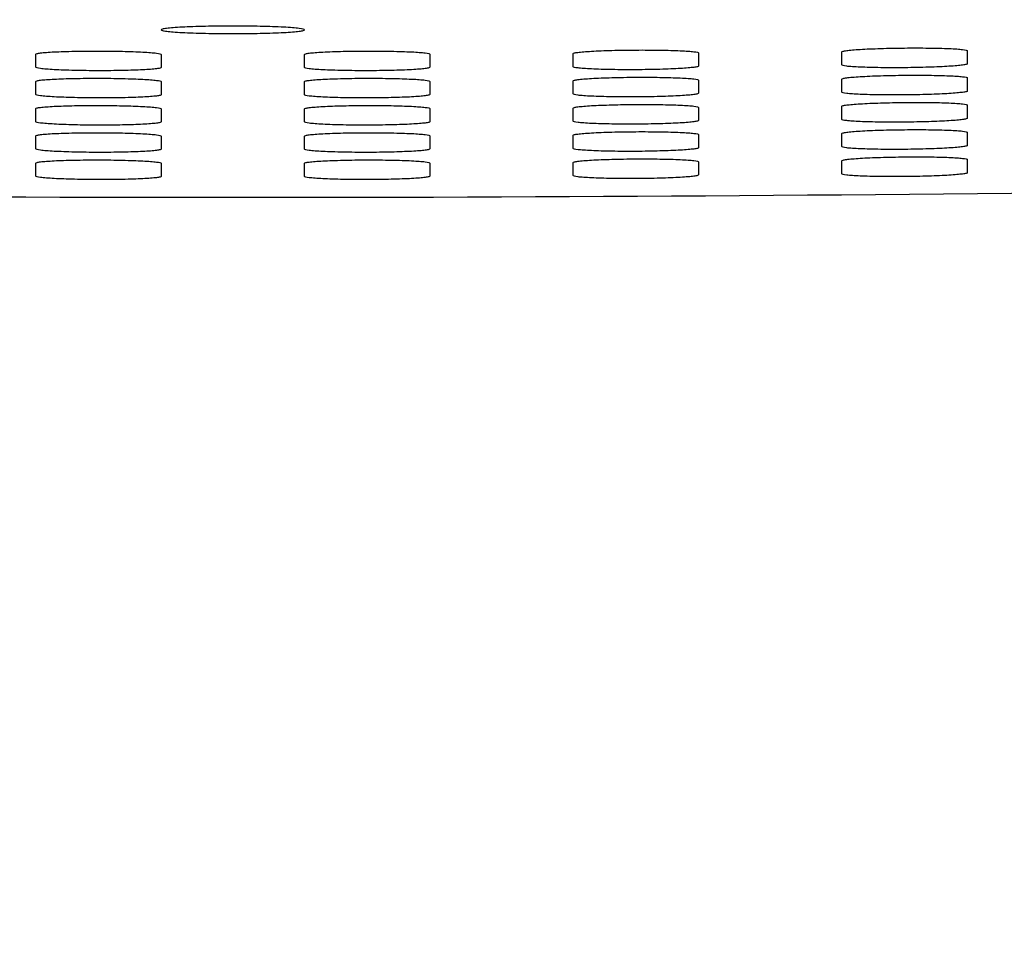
# Model space of a CAD drawing. Header units: millimetres. Extents: x 10 to 278, y 7 to 203.
# Tile 5 of 15: x 61.18 to 68.05, y 37.04 to 43.42. Entities that reach past the tile are written whole.
import ezdxf

# ---------------------------------------------------------------- set-up
doc = ezdxf.new("R2010")
doc.units = ezdxf.units.MM
doc.styles.add('SLDTEXTSTYLE1', font='TXT', dxfattribs={"width": 0.75})
doc.dimstyles.new('SLDDIMSTYLE0', dxfattribs={"dimtxt": 3.5, "dimasz": 3.302, "dimexe": 0, "dimexo": 0.0625, "dimgap": 0.875, "dimtad": 1, "dimlfac": 4, "dimrnd": 1e-09, "dimzin": 12, "dimdsep": 46, "dimtxsty": 'SLDTEXTSTYLE1', "dimsah": 1, "dimcen": 0.09, "dimadec": 0, "dimazin": 3, "dimtfac": 1, "dimtofl": 0, "dimtmove": 0, "dimatfit": 3, "dimfxl": 0, "dimfrac": 2, "dimtolj": 1, "dimtzin": 12, "dimarcsym": 0})

# ---------------------------------------------------------------- blocks, each defined once
blk = doc.blocks.new('_D')
at = {"color": 7, "linetype": 'Continuous', "lineweight": 0}
for p, q in [((37.0281, 73.1235), (37.0281, 30.6527)), ((88.3155, 72.0128), (88.3155, 30.6527)), ((88.3155, 31.6527), (37.0281, 31.6527))]:
    blk.add_line(p, q, dxfattribs=at)
at = {"color": 7, "linetype": 'Continuous', "lineweight": 18}
for points in [[(37.0281, 31.6527), (40.3301, 31.1447), (40.3301, 32.1607)], [(88.3155, 31.6527), (85.0135, 32.1607), (85.0135, 31.1447)]]:
    blk.add_solid(points, dxfattribs=at)
at = {"color": 7, "linetype": 'Continuous', "lineweight": 18, "insert": (60.3942, 36.1644), "char_height": 3.5, "attachment_point": 1, "style": 'SLDTEXTSTYLE1'}
blk.add_mtext('205', dxfattribs=at)

msp = doc.modelspace()

# ---------------------------------------------------------------- linework, layer by layer
at = {"color": 7, "linetype": 'Continuous', "lineweight": 25}
for p, q in [((61.2968, 43.0872), (61.2968, 43.1789)), ((62.1718, 43.1773), (62.1718, 43.0855)), ((63.1718, 43.0855), (63.1718, 43.1773)), ((64.0468, 43.1789), (64.0468, 43.0872)), ((65.0468, 43.0909), (65.0468, 43.1826)), ((65.9218, 43.1875), (65.9218, 43.0958)), ((66.9218, 43.1033), (66.9218, 43.195)), ((67.7968, 43.2032), (67.7968, 43.1115)), ((67.7968, 43.0132), (67.7968, 42.9215)), ((61.2968, 42.8972), (61.2968, 42.9889)), ((62.1718, 42.9873), (62.1718, 42.8956)), ((63.1718, 42.8956), (63.1718, 42.9873)), ((64.0468, 42.9889), (64.0468, 42.8972)), ((65.0468, 42.9009), (65.0468, 42.9927)), ((65.9218, 42.9976), (65.9218, 42.9059)), ((66.9218, 42.9133), (66.9218, 43.0051)), ((65.9218, 42.8076), (65.9218, 42.7159)), ((66.9218, 42.7234), (66.9218, 42.8151)), ((67.7968, 42.8233), (67.7968, 42.7315)), ((61.2968, 42.7072), (61.2968, 42.7989)), ((62.1718, 42.7973), (62.1718, 42.7056)), ((63.1718, 42.7056), (63.1718, 42.7973)), ((64.0468, 42.7989), (64.0468, 42.7072)), ((65.0468, 42.711), (65.0468, 42.8027)), ((61.2968, 42.5172), (61.2968, 42.609)), ((62.1718, 42.6073), (62.1718, 42.5156)), ((63.1718, 42.5156), (63.1718, 42.6073)), ((64.0468, 42.609), (64.0468, 42.5172)), ((65.0468, 42.521), (65.0468, 42.6127)), ((65.9218, 42.6176), (65.9218, 42.5259)), ((66.9218, 42.5334), (66.9218, 42.6251)), ((67.7968, 42.6333), (67.7968, 42.5416)), ((61.2968, 42.3273), (61.2968, 42.419)), ((62.1718, 42.4173), (62.1718, 42.3256)), ((63.1718, 42.3256), (63.1718, 42.4173)), ((64.0468, 42.419), (64.0468, 42.3273)), ((65.0468, 42.331), (65.0468, 42.4227)), ((65.9218, 42.4276), (65.9218, 42.3359)), ((66.9218, 42.3434), (66.9218, 42.4351)), ((67.7968, 42.4433), (67.7968, 42.3516))]:
    msp.add_line(p, q, dxfattribs=at)
msp.add_arc((62.6718, 543.3825), 501.2025, 267.801122, 271.271877, dxfattribs=at)
for points, knots in [([(62.6718, 43.3748), (62.7049, 43.3748), (62.7374, 43.3747), (62.8013, 43.374), (62.8331, 43.3735), (62.8937, 43.3722), (62.9224, 43.3714), (62.9767, 43.3696), (63.0025, 43.3685), (63.0716, 43.3649), (63.1089, 43.362), (63.1587, 43.3558), (63.1718, 43.3523), (63.1718, 43.3472), (63.1686, 43.3455), (63.1558, 43.3421), (63.1464, 43.3404), (63.1214, 43.3373), (63.1058, 43.3357), (63.0696, 43.3328), (63.049, 43.3315), (63.0024, 43.329), (62.977, 43.3279), (62.9229, 43.326), (62.8937, 43.3251), (62.8331, 43.3238), (62.8019, 43.3233), (62.7378, 43.3226), (62.7046, 43.3224), (62.6393, 43.3224), (62.6069, 43.3226), (62.5424, 43.3233), (62.5108, 43.3238), (62.4204, 43.3258), (62.3646, 43.3278), (62.2954, 43.3315), (62.2743, 43.3328), (62.238, 43.3357), (62.2226, 43.3372), (62.1975, 43.3404), (62.1878, 43.3421), (62.1751, 43.3454), (62.1718, 43.3471), (62.1718, 43.3506), (62.175, 43.3523), (62.1876, 43.3556), (62.1972, 43.3573), (62.2222, 43.3604), (62.2375, 43.3619), (62.2737, 43.3647), (62.2948, 43.3661), (62.3409, 43.3685), (62.3661, 43.3695), (62.4206, 43.3714), (62.4498, 43.3722), (62.54, 43.3742), (62.6057, 43.3748), (62.6718, 43.3748)], [0, 0, 0, 0, 0.03125, 0.03125, 0.0625, 0.0625, 0.09375, 0.09375, 0.125, 0.125, 0.1875, 0.1875, 0.25, 0.25, 0.28125, 0.28125, 0.3125, 0.3125, 0.34375, 0.34375, 0.375, 0.375, 0.40625, 0.40625, 0.4375, 0.4375, 0.46875, 0.46875, 0.5, 0.5, 0.53125, 0.53125, 0.5625, 0.5625, 0.625, 0.625, 0.65625, 0.65625, 0.6875, 0.6875, 0.71875, 0.71875, 0.75, 0.75, 0.78125, 0.78125, 0.8125, 0.8125, 0.84375, 0.84375, 0.875, 0.875, 0.90625, 0.90625, 0.9375, 0.9375, 1, 1, 1, 1]), ([(66.9218, 43.195), (66.9218, 43.1965), (66.9246, 43.1981), (66.9357, 43.2011), (66.9441, 43.2026), (66.9661, 43.2056), (66.9795, 43.207), (67.0112, 43.2098), (67.0296, 43.2111), (67.0901, 43.2148), (67.1389, 43.2169), (67.2442, 43.2202), (67.3018, 43.2213), (67.3874, 43.2221), (67.4164, 43.2222), (67.4726, 43.2222), (67.4999, 43.222), (67.5529, 43.2214), (67.5785, 43.2209), (67.626, 43.2197), (67.6481, 43.219), (67.6889, 43.2173), (67.7071, 43.2163), (67.7388, 43.2141), (67.7525, 43.2129), (67.7854, 43.2091), (67.7968, 43.2062), (67.7968, 43.2032)], [0, 0, 0, 0, 0.0625, 0.0625, 0.125, 0.125, 0.1875, 0.1875, 0.25, 0.25, 0.375, 0.375, 0.5, 0.5, 0.5625, 0.5625, 0.625, 0.625, 0.6875, 0.6875, 0.75, 0.75, 0.8125, 0.8125, 0.875, 0.875, 1, 1, 1, 1]), ([(61.2968, 43.1789), (61.2968, 43.1804), (61.2996, 43.1819), (61.3107, 43.1848), (61.3191, 43.1862), (61.3411, 43.1889), (61.3545, 43.1902), (61.3862, 43.1926), (61.4047, 43.1938), (61.4652, 43.1968), (61.514, 43.1984), (61.6193, 43.2004), (61.6769, 43.2009), (61.7626, 43.2008), (61.7916, 43.2006), (61.8477, 43.1999), (61.875, 43.1994), (61.928, 43.1982), (61.9536, 43.1974), (62.001, 43.1957), (62.0231, 43.1947), (62.064, 43.1925), (62.0821, 43.1913), (62.1138, 43.1888), (62.1275, 43.1875), (62.1604, 43.1833), (62.1718, 43.1803), (62.1718, 43.1773)], [0, 0, 0, 0, 0.0625, 0.0625, 0.125, 0.125, 0.1875, 0.1875, 0.25, 0.25, 0.375, 0.375, 0.5, 0.5, 0.5625, 0.5625, 0.625, 0.625, 0.6875, 0.6875, 0.75, 0.75, 0.8125, 0.8125, 0.875, 0.875, 1, 1, 1, 1]), ([(63.1718, 43.1773), (63.1718, 43.1788), (63.1746, 43.1803), (63.1857, 43.1832), (63.1941, 43.1847), (63.2161, 43.1875), (63.2295, 43.1888), (63.2612, 43.1913), (63.2797, 43.1925), (63.3402, 43.1958), (63.389, 43.1976), (63.4943, 43.2), (63.5519, 43.2007), (63.6375, 43.2009), (63.6665, 43.2008), (63.7227, 43.2003), (63.75, 43.1999), (63.803, 43.1989), (63.8286, 43.1982), (63.876, 43.1967), (63.8981, 43.1958), (63.939, 43.1938), (63.9571, 43.1926), (63.9888, 43.1902), (64.0025, 43.1889), (64.0354, 43.1849), (64.0468, 43.1819), (64.0468, 43.1789)], [0, 0, 0, 0, 0.0625, 0.0625, 0.125, 0.125, 0.1875, 0.1875, 0.25, 0.25, 0.375, 0.375, 0.5, 0.5, 0.5625, 0.5625, 0.625, 0.625, 0.6875, 0.6875, 0.75, 0.75, 0.8125, 0.8125, 0.875, 0.875, 1, 1, 1, 1]), ([(65.0468, 43.1826), (65.0468, 43.1842), (65.0496, 43.1857), (65.0607, 43.1886), (65.0691, 43.1901), (65.0911, 43.193), (65.1045, 43.1944), (65.1362, 43.197), (65.1547, 43.1983), (65.2152, 43.2018), (65.264, 43.2037), (65.3693, 43.2066), (65.4269, 43.2075), (65.5125, 43.208), (65.5415, 43.208), (65.5976, 43.2077), (65.6249, 43.2075), (65.6779, 43.2066), (65.7036, 43.2061), (65.751, 43.2047), (65.7731, 43.2039), (65.8139, 43.202), (65.8321, 43.201), (65.8638, 43.1987), (65.8775, 43.1974), (65.9104, 43.1935), (65.9218, 43.1906), (65.9218, 43.1875)], [0, 0, 0, 0, 0.0625, 0.0625, 0.125, 0.125, 0.1875, 0.1875, 0.25, 0.25, 0.375, 0.375, 0.5, 0.5, 0.5625, 0.5625, 0.625, 0.625, 0.6875, 0.6875, 0.75, 0.75, 0.8125, 0.8125, 0.875, 0.875, 1, 1, 1, 1]), ([(62.1718, 43.0855), (62.1718, 43.084), (62.169, 43.0825), (62.1579, 43.0796), (62.1495, 43.0782), (62.1276, 43.0754), (62.1141, 43.0741), (62.0824, 43.0717), (62.0639, 43.0705), (62.0034, 43.0674), (61.9546, 43.0658), (61.8493, 43.0636), (61.7917, 43.0631), (61.706, 43.0633), (61.6771, 43.0635), (61.6209, 43.0642), (61.5936, 43.0647), (61.5406, 43.066), (61.515, 43.0667), (61.4676, 43.0685), (61.4455, 43.0695), (61.4046, 43.0717), (61.3865, 43.073), (61.3548, 43.0755), (61.3411, 43.0769), (61.3082, 43.0811), (61.2968, 43.0842), (61.2968, 43.0872)], [0, 0, 0, 0, 0.0625, 0.0625, 0.125, 0.125, 0.1875, 0.1875, 0.25, 0.25, 0.375, 0.375, 0.5, 0.5, 0.5625, 0.5625, 0.625, 0.625, 0.6875, 0.6875, 0.75, 0.75, 0.8125, 0.8125, 0.875, 0.875, 1, 1, 1, 1]), ([(64.0468, 43.0872), (64.0468, 43.0857), (64.044, 43.0842), (64.0329, 43.0812), (64.0245, 43.0797), (64.0026, 43.0769), (63.9891, 43.0755), (63.9574, 43.073), (63.939, 43.0717), (63.8784, 43.0684), (63.8296, 43.0666), (63.7243, 43.0641), (63.6667, 43.0634), (63.5811, 43.0632), (63.5521, 43.0633), (63.4959, 43.0638), (63.4687, 43.0642), (63.4157, 43.0652), (63.39, 43.0659), (63.3426, 43.0675), (63.3205, 43.0684), (63.2797, 43.0705), (63.2615, 43.0717), (63.2298, 43.0741), (63.2161, 43.0754), (63.1832, 43.0796), (63.1718, 43.0825), (63.1718, 43.0855)], [0, 0, 0, 0, 0.0625, 0.0625, 0.125, 0.125, 0.1875, 0.1875, 0.25, 0.25, 0.375, 0.375, 0.5, 0.5, 0.5625, 0.5625, 0.625, 0.625, 0.6875, 0.6875, 0.75, 0.75, 0.8125, 0.8125, 0.875, 0.875, 1, 1, 1, 1]), ([(65.9218, 43.0958), (65.9218, 43.0943), (65.919, 43.0928), (65.9079, 43.0898), (65.8995, 43.0883), (65.8776, 43.0854), (65.8641, 43.084), (65.8324, 43.0813), (65.814, 43.08), (65.7535, 43.0764), (65.7047, 43.0744), (65.5994, 43.0715), (65.5418, 43.0706), (65.4561, 43.0701), (65.4271, 43.0701), (65.371, 43.0704), (65.3437, 43.0707), (65.2907, 43.0715), (65.2651, 43.0721), (65.2176, 43.0735), (65.1955, 43.0744), (65.1547, 43.0763), (65.1365, 43.0774), (65.1048, 43.0797), (65.0911, 43.081), (65.0582, 43.085), (65.0468, 43.0879), (65.0468, 43.0909)], [0, 0, 0, 0, 0.0625, 0.0625, 0.125, 0.125, 0.1875, 0.1875, 0.25, 0.25, 0.375, 0.375, 0.5, 0.5, 0.5625, 0.5625, 0.625, 0.625, 0.6875, 0.6875, 0.75, 0.75, 0.8125, 0.8125, 0.875, 0.875, 1, 1, 1, 1]), ([(67.7968, 43.1115), (67.7968, 43.11), (67.794, 43.1085), (67.7829, 43.1054), (67.7745, 43.1039), (67.7526, 43.1009), (67.7391, 43.0994), (67.7074, 43.0966), (67.689, 43.0953), (67.6285, 43.0915), (67.5797, 43.0893), (67.4744, 43.086), (67.4168, 43.0848), (67.3312, 43.084), (67.3022, 43.0839), (67.246, 43.084), (67.2187, 43.0842), (67.1657, 43.0848), (67.1401, 43.0853), (67.0927, 43.0866), (67.0705, 43.0873), (67.0297, 43.0891), (67.0115, 43.0901), (66.9798, 43.0923), (66.9662, 43.0935), (66.9332, 43.0974), (66.9218, 43.1003), (66.9218, 43.1033)], [0, 0, 0, 0, 0.0625, 0.0625, 0.125, 0.125, 0.1875, 0.1875, 0.25, 0.25, 0.375, 0.375, 0.5, 0.5, 0.5625, 0.5625, 0.625, 0.625, 0.6875, 0.6875, 0.75, 0.75, 0.8125, 0.8125, 0.875, 0.875, 1, 1, 1, 1]), ([(61.2968, 42.9889), (61.2968, 42.9904), (61.2996, 42.9919), (61.3107, 42.9948), (61.3191, 42.9962), (61.3411, 42.999), (61.3545, 43.0002), (61.3862, 43.0026), (61.4047, 43.0038), (61.4652, 43.0068), (61.514, 43.0084), (61.6193, 43.0105), (61.6769, 43.0109), (61.7626, 43.0108), (61.7916, 43.0106), (61.8477, 43.0099), (61.875, 43.0094), (61.928, 43.0082), (61.9536, 43.0074), (62.001, 43.0057), (62.0231, 43.0047), (62.064, 43.0025), (62.0821, 43.0014), (62.1138, 42.9988), (62.1275, 42.9975), (62.1604, 42.9933), (62.1718, 42.9903), (62.1718, 42.9873)], [0, 0, 0, 0, 0.0625, 0.0625, 0.125, 0.125, 0.1875, 0.1875, 0.25, 0.25, 0.375, 0.375, 0.5, 0.5, 0.5625, 0.5625, 0.625, 0.625, 0.6875, 0.6875, 0.75, 0.75, 0.8125, 0.8125, 0.875, 0.875, 1, 1, 1, 1]), ([(63.1718, 42.9873), (63.1718, 42.9888), (63.1746, 42.9903), (63.1857, 42.9932), (63.1941, 42.9947), (63.2161, 42.9975), (63.2295, 42.9988), (63.2612, 43.0013), (63.2797, 43.0025), (63.3402, 43.0058), (63.389, 43.0076), (63.4943, 43.01), (63.5519, 43.0107), (63.6375, 43.0109), (63.6665, 43.0108), (63.7227, 43.0103), (63.75, 43.01), (63.803, 43.0089), (63.8286, 43.0083), (63.876, 43.0067), (63.8981, 43.0058), (63.939, 43.0038), (63.9571, 43.0027), (63.9888, 43.0003), (64.0025, 42.999), (64.0354, 42.9949), (64.0468, 42.9919), (64.0468, 42.9889)], [0, 0, 0, 0, 0.0625, 0.0625, 0.125, 0.125, 0.1875, 0.1875, 0.25, 0.25, 0.375, 0.375, 0.5, 0.5, 0.5625, 0.5625, 0.625, 0.625, 0.6875, 0.6875, 0.75, 0.75, 0.8125, 0.8125, 0.875, 0.875, 1, 1, 1, 1]), ([(65.0468, 42.9927), (65.0468, 42.9942), (65.0496, 42.9957), (65.0607, 42.9987), (65.0691, 43.0001), (65.0911, 43.003), (65.1045, 43.0044), (65.1362, 43.0071), (65.1547, 43.0083), (65.2152, 43.0118), (65.264, 43.0138), (65.3693, 43.0166), (65.4269, 43.0175), (65.5125, 43.018), (65.5415, 43.018), (65.5976, 43.0178), (65.6249, 43.0175), (65.6779, 43.0167), (65.7036, 43.0161), (65.751, 43.0147), (65.7731, 43.0139), (65.8139, 43.012), (65.8321, 43.011), (65.8638, 43.0087), (65.8775, 43.0075), (65.9104, 43.0035), (65.9218, 43.0006), (65.9218, 42.9976)], [0, 0, 0, 0, 0.0625, 0.0625, 0.125, 0.125, 0.1875, 0.1875, 0.25, 0.25, 0.375, 0.375, 0.5, 0.5, 0.5625, 0.5625, 0.625, 0.625, 0.6875, 0.6875, 0.75, 0.75, 0.8125, 0.8125, 0.875, 0.875, 1, 1, 1, 1]), ([(66.9218, 43.0051), (66.9218, 43.0066), (66.9246, 43.0081), (66.9357, 43.0111), (66.9441, 43.0126), (66.9661, 43.0156), (66.9795, 43.017), (67.0112, 43.0198), (67.0296, 43.0211), (67.0901, 43.0248), (67.1389, 43.027), (67.2442, 43.0302), (67.3018, 43.0313), (67.3874, 43.0321), (67.4164, 43.0323), (67.4726, 43.0322), (67.4999, 43.0321), (67.5529, 43.0314), (67.5785, 43.0309), (67.626, 43.0298), (67.6481, 43.029), (67.6889, 43.0273), (67.7071, 43.0263), (67.7388, 43.0242), (67.7525, 43.023), (67.7854, 43.0191), (67.7968, 43.0163), (67.7968, 43.0132)], [0, 0, 0, 0, 0.0625, 0.0625, 0.125, 0.125, 0.1875, 0.1875, 0.25, 0.25, 0.375, 0.375, 0.5, 0.5, 0.5625, 0.5625, 0.625, 0.625, 0.6875, 0.6875, 0.75, 0.75, 0.8125, 0.8125, 0.875, 0.875, 1, 1, 1, 1]), ([(62.1718, 42.8956), (62.1718, 42.8941), (62.169, 42.8926), (62.1579, 42.8897), (62.1495, 42.8882), (62.1276, 42.8855), (62.1141, 42.8842), (62.0824, 42.8817), (62.0639, 42.8805), (62.0034, 42.8774), (61.9546, 42.8758), (61.8493, 42.8737), (61.7917, 42.8732), (61.706, 42.8733), (61.6771, 42.8735), (61.6209, 42.8742), (61.5936, 42.8747), (61.5406, 42.876), (61.515, 42.8768), (61.4676, 42.8785), (61.4455, 42.8795), (61.4046, 42.8818), (61.3865, 42.883), (61.3548, 42.8855), (61.3411, 42.8869), (61.3082, 42.8912), (61.2968, 42.8942), (61.2968, 42.8972)], [0, 0, 0, 0, 0.0625, 0.0625, 0.125, 0.125, 0.1875, 0.1875, 0.25, 0.25, 0.375, 0.375, 0.5, 0.5, 0.5625, 0.5625, 0.625, 0.625, 0.6875, 0.6875, 0.75, 0.75, 0.8125, 0.8125, 0.875, 0.875, 1, 1, 1, 1]), ([(64.0468, 42.8972), (64.0468, 42.8957), (64.044, 42.8942), (64.0329, 42.8912), (64.0245, 42.8898), (64.0026, 42.8869), (63.9891, 42.8856), (63.9574, 42.883), (63.939, 42.8818), (63.8784, 42.8784), (63.8296, 42.8766), (63.7243, 42.8741), (63.6667, 42.8734), (63.5811, 42.8732), (63.5521, 42.8733), (63.4959, 42.8738), (63.4687, 42.8742), (63.4157, 42.8753), (63.39, 42.8759), (63.3426, 42.8775), (63.3205, 42.8784), (63.2797, 42.8805), (63.2615, 42.8817), (63.2298, 42.8841), (63.2161, 42.8854), (63.1832, 42.8896), (63.1718, 42.8925), (63.1718, 42.8956)], [0, 0, 0, 0, 0.0625, 0.0625, 0.125, 0.125, 0.1875, 0.1875, 0.25, 0.25, 0.375, 0.375, 0.5, 0.5, 0.5625, 0.5625, 0.625, 0.625, 0.6875, 0.6875, 0.75, 0.75, 0.8125, 0.8125, 0.875, 0.875, 1, 1, 1, 1]), ([(65.9218, 42.9059), (65.9218, 42.9043), (65.919, 42.9028), (65.9079, 42.8998), (65.8995, 42.8983), (65.8776, 42.8954), (65.8641, 42.894), (65.8324, 42.8913), (65.814, 42.89), (65.7535, 42.8865), (65.7047, 42.8845), (65.5994, 42.8815), (65.5418, 42.8806), (65.4561, 42.8801), (65.4271, 42.8801), (65.371, 42.8804), (65.3437, 42.8807), (65.2907, 42.8815), (65.2651, 42.8821), (65.2176, 42.8835), (65.1955, 42.8844), (65.1547, 42.8863), (65.1365, 42.8874), (65.1048, 42.8897), (65.0911, 42.891), (65.0582, 42.895), (65.0468, 42.8979), (65.0468, 42.9009)], [0, 0, 0, 0, 0.0625, 0.0625, 0.125, 0.125, 0.1875, 0.1875, 0.25, 0.25, 0.375, 0.375, 0.5, 0.5, 0.5625, 0.5625, 0.625, 0.625, 0.6875, 0.6875, 0.75, 0.75, 0.8125, 0.8125, 0.875, 0.875, 1, 1, 1, 1]), ([(67.7968, 42.9215), (67.7968, 42.92), (67.794, 42.9185), (67.7829, 42.9154), (67.7745, 42.9139), (67.7526, 42.9109), (67.7391, 42.9095), (67.7074, 42.9066), (67.689, 42.9053), (67.6285, 42.9015), (67.5797, 42.8993), (67.4744, 42.896), (67.4168, 42.8949), (67.3312, 42.894), (67.3022, 42.8939), (67.246, 42.894), (67.2187, 42.8942), (67.1657, 42.8948), (67.1401, 42.8953), (67.0927, 42.8966), (67.0705, 42.8973), (67.0297, 42.8991), (67.0115, 42.9001), (66.9798, 42.9023), (66.9662, 42.9035), (66.9332, 42.9074), (66.9218, 42.9103), (66.9218, 42.9133)], [0, 0, 0, 0, 0.0625, 0.0625, 0.125, 0.125, 0.1875, 0.1875, 0.25, 0.25, 0.375, 0.375, 0.5, 0.5, 0.5625, 0.5625, 0.625, 0.625, 0.6875, 0.6875, 0.75, 0.75, 0.8125, 0.8125, 0.875, 0.875, 1, 1, 1, 1]), ([(61.2968, 42.7989), (61.2968, 42.8005), (61.2996, 42.8019), (61.3107, 42.8048), (61.3191, 42.8063), (61.3411, 42.809), (61.3545, 42.8103), (61.3862, 42.8127), (61.4047, 42.8138), (61.4652, 42.8168), (61.514, 42.8184), (61.6193, 42.8205), (61.6769, 42.821), (61.7626, 42.8208), (61.7916, 42.8206), (61.8477, 42.8199), (61.875, 42.8194), (61.928, 42.8182), (61.9536, 42.8175), (62.001, 42.8157), (62.0231, 42.8148), (62.064, 42.8126), (62.0821, 42.8114), (62.1138, 42.8089), (62.1275, 42.8075), (62.1604, 42.8033), (62.1718, 42.8003), (62.1718, 42.7973)], [0, 0, 0, 0, 0.0625, 0.0625, 0.125, 0.125, 0.1875, 0.1875, 0.25, 0.25, 0.375, 0.375, 0.5, 0.5, 0.5625, 0.5625, 0.625, 0.625, 0.6875, 0.6875, 0.75, 0.75, 0.8125, 0.8125, 0.875, 0.875, 1, 1, 1, 1]), ([(63.1718, 42.7973), (63.1718, 42.7988), (63.1746, 42.8003), (63.1857, 42.8032), (63.1941, 42.8047), (63.2161, 42.8075), (63.2295, 42.8088), (63.2612, 42.8114), (63.2797, 42.8126), (63.3402, 42.8158), (63.389, 42.8176), (63.4943, 42.82), (63.5519, 42.8207), (63.6375, 42.8209), (63.6665, 42.8208), (63.7227, 42.8204), (63.75, 42.82), (63.803, 42.8189), (63.8286, 42.8183), (63.876, 42.8167), (63.8981, 42.8158), (63.939, 42.8138), (63.9571, 42.8127), (63.9888, 42.8103), (64.0025, 42.809), (64.0354, 42.8049), (64.0468, 42.802), (64.0468, 42.7989)], [0, 0, 0, 0, 0.0625, 0.0625, 0.125, 0.125, 0.1875, 0.1875, 0.25, 0.25, 0.375, 0.375, 0.5, 0.5, 0.5625, 0.5625, 0.625, 0.625, 0.6875, 0.6875, 0.75, 0.75, 0.8125, 0.8125, 0.875, 0.875, 1, 1, 1, 1]), ([(65.0468, 42.8027), (65.0468, 42.8042), (65.0496, 42.8057), (65.0607, 42.8087), (65.0691, 42.8102), (65.0911, 42.8131), (65.1045, 42.8144), (65.1362, 42.8171), (65.1547, 42.8184), (65.2152, 42.8218), (65.264, 42.8238), (65.3693, 42.8266), (65.4269, 42.8275), (65.5125, 42.828), (65.5415, 42.828), (65.5976, 42.8278), (65.6249, 42.8275), (65.6779, 42.8267), (65.7036, 42.8261), (65.751, 42.8247), (65.7731, 42.8239), (65.8139, 42.8221), (65.8321, 42.821), (65.8638, 42.8187), (65.8775, 42.8175), (65.9104, 42.8135), (65.9218, 42.8106), (65.9218, 42.8076)], [0, 0, 0, 0, 0.0625, 0.0625, 0.125, 0.125, 0.1875, 0.1875, 0.25, 0.25, 0.375, 0.375, 0.5, 0.5, 0.5625, 0.5625, 0.625, 0.625, 0.6875, 0.6875, 0.75, 0.75, 0.8125, 0.8125, 0.875, 0.875, 1, 1, 1, 1]), ([(66.9218, 42.8151), (66.9218, 42.8166), (66.9246, 42.8181), (66.9357, 42.8211), (66.9441, 42.8226), (66.9661, 42.8256), (66.9795, 42.827), (67.0112, 42.8298), (67.0296, 42.8311), (67.0901, 42.8348), (67.1389, 42.837), (67.2442, 42.8402), (67.3018, 42.8414), (67.3874, 42.8422), (67.4164, 42.8423), (67.4726, 42.8422), (67.4999, 42.8421), (67.5529, 42.8414), (67.5785, 42.841), (67.626, 42.8398), (67.6481, 42.839), (67.6889, 42.8373), (67.7071, 42.8363), (67.7388, 42.8342), (67.7525, 42.833), (67.7854, 42.8291), (67.7968, 42.8263), (67.7968, 42.8233)], [0, 0, 0, 0, 0.0625, 0.0625, 0.125, 0.125, 0.1875, 0.1875, 0.25, 0.25, 0.375, 0.375, 0.5, 0.5, 0.5625, 0.5625, 0.625, 0.625, 0.6875, 0.6875, 0.75, 0.75, 0.8125, 0.8125, 0.875, 0.875, 1, 1, 1, 1]), ([(62.1718, 42.7056), (62.1718, 42.7041), (62.169, 42.7026), (62.1579, 42.6997), (62.1495, 42.6982), (62.1276, 42.6955), (62.1141, 42.6942), (62.0824, 42.6917), (62.0639, 42.6906), (62.0034, 42.6875), (61.9546, 42.6858), (61.8493, 42.6837), (61.7917, 42.6832), (61.706, 42.6833), (61.6771, 42.6835), (61.6209, 42.6842), (61.5936, 42.6847), (61.5406, 42.686), (61.515, 42.6868), (61.4676, 42.6885), (61.4455, 42.6896), (61.4046, 42.6918), (61.3865, 42.693), (61.3548, 42.6956), (61.3411, 42.6969), (61.3082, 42.7012), (61.2968, 42.7042), (61.2968, 42.7072)], [0, 0, 0, 0, 0.0625, 0.0625, 0.125, 0.125, 0.1875, 0.1875, 0.25, 0.25, 0.375, 0.375, 0.5, 0.5, 0.5625, 0.5625, 0.625, 0.625, 0.6875, 0.6875, 0.75, 0.75, 0.8125, 0.8125, 0.875, 0.875, 1, 1, 1, 1]), ([(64.0468, 42.7072), (64.0468, 42.7057), (64.044, 42.7042), (64.0329, 42.7013), (64.0245, 42.6998), (64.0026, 42.6969), (63.9891, 42.6956), (63.9574, 42.693), (63.939, 42.6918), (63.8784, 42.6885), (63.8296, 42.6866), (63.7243, 42.6841), (63.6667, 42.6834), (63.5811, 42.6832), (63.5521, 42.6833), (63.4959, 42.6838), (63.4687, 42.6842), (63.4157, 42.6853), (63.39, 42.686), (63.3426, 42.6876), (63.3205, 42.6885), (63.2797, 42.6906), (63.2615, 42.6917), (63.2298, 42.6941), (63.2161, 42.6955), (63.1832, 42.6996), (63.1718, 42.7026), (63.1718, 42.7056)], [0, 0, 0, 0, 0.0625, 0.0625, 0.125, 0.125, 0.1875, 0.1875, 0.25, 0.25, 0.375, 0.375, 0.5, 0.5, 0.5625, 0.5625, 0.625, 0.625, 0.6875, 0.6875, 0.75, 0.75, 0.8125, 0.8125, 0.875, 0.875, 1, 1, 1, 1]), ([(65.9218, 42.7159), (65.9218, 42.7144), (65.919, 42.7129), (65.9079, 42.7099), (65.8995, 42.7083), (65.8776, 42.7054), (65.8641, 42.704), (65.8324, 42.7013), (65.814, 42.7), (65.7535, 42.6965), (65.7047, 42.6945), (65.5994, 42.6916), (65.5418, 42.6906), (65.4561, 42.6901), (65.4271, 42.6901), (65.371, 42.6904), (65.3437, 42.6907), (65.2907, 42.6916), (65.2651, 42.6922), (65.2176, 42.6936), (65.1955, 42.6944), (65.1547, 42.6963), (65.1365, 42.6974), (65.1048, 42.6997), (65.0911, 42.701), (65.0582, 42.705), (65.0468, 42.7079), (65.0468, 42.711)], [0, 0, 0, 0, 0.0625, 0.0625, 0.125, 0.125, 0.1875, 0.1875, 0.25, 0.25, 0.375, 0.375, 0.5, 0.5, 0.5625, 0.5625, 0.625, 0.625, 0.6875, 0.6875, 0.75, 0.75, 0.8125, 0.8125, 0.875, 0.875, 1, 1, 1, 1]), ([(67.7968, 42.7315), (67.7968, 42.73), (67.794, 42.7285), (67.7829, 42.7255), (67.7745, 42.7239), (67.7526, 42.7209), (67.7391, 42.7195), (67.7074, 42.7167), (67.689, 42.7153), (67.6285, 42.7115), (67.5797, 42.7093), (67.4744, 42.706), (67.4168, 42.7049), (67.3312, 42.7041), (67.3022, 42.7039), (67.246, 42.704), (67.2187, 42.7042), (67.1657, 42.7049), (67.1401, 42.7054), (67.0927, 42.7066), (67.0705, 42.7074), (67.0297, 42.7091), (67.0115, 42.7101), (66.9798, 42.7123), (66.9662, 42.7136), (66.9332, 42.7175), (66.9218, 42.7203), (66.9218, 42.7234)], [0, 0, 0, 0, 0.0625, 0.0625, 0.125, 0.125, 0.1875, 0.1875, 0.25, 0.25, 0.375, 0.375, 0.5, 0.5, 0.5625, 0.5625, 0.625, 0.625, 0.6875, 0.6875, 0.75, 0.75, 0.8125, 0.8125, 0.875, 0.875, 1, 1, 1, 1]), ([(61.2968, 42.609), (61.2968, 42.6105), (61.2996, 42.612), (61.3107, 42.6149), (61.3191, 42.6163), (61.3411, 42.619), (61.3545, 42.6203), (61.3862, 42.6227), (61.4047, 42.6238), (61.4652, 42.6268), (61.514, 42.6284), (61.6193, 42.6305), (61.6769, 42.631), (61.7626, 42.6308), (61.7916, 42.6306), (61.8477, 42.6299), (61.875, 42.6295), (61.928, 42.6282), (61.9536, 42.6275), (62.001, 42.6258), (62.0231, 42.6248), (62.064, 42.6226), (62.0821, 42.6214), (62.1138, 42.6189), (62.1275, 42.6175), (62.1604, 42.6133), (62.1718, 42.6104), (62.1718, 42.6073)], [0, 0, 0, 0, 0.0625, 0.0625, 0.125, 0.125, 0.1875, 0.1875, 0.25, 0.25, 0.375, 0.375, 0.5, 0.5, 0.5625, 0.5625, 0.625, 0.625, 0.6875, 0.6875, 0.75, 0.75, 0.8125, 0.8125, 0.875, 0.875, 1, 1, 1, 1]), ([(63.1718, 42.6073), (63.1718, 42.6088), (63.1746, 42.6103), (63.1857, 42.6133), (63.1941, 42.6147), (63.2161, 42.6175), (63.2295, 42.6189), (63.2612, 42.6214), (63.2797, 42.6226), (63.3402, 42.6258), (63.389, 42.6276), (63.4943, 42.6301), (63.5519, 42.6308), (63.6375, 42.6309), (63.6665, 42.6308), (63.7227, 42.6304), (63.75, 42.63), (63.803, 42.629), (63.8286, 42.6283), (63.876, 42.6268), (63.8981, 42.6259), (63.939, 42.6238), (63.9571, 42.6227), (63.9888, 42.6203), (64.0025, 42.619), (64.0354, 42.6149), (64.0468, 42.612), (64.0468, 42.609)], [0, 0, 0, 0, 0.0625, 0.0625, 0.125, 0.125, 0.1875, 0.1875, 0.25, 0.25, 0.375, 0.375, 0.5, 0.5, 0.5625, 0.5625, 0.625, 0.625, 0.6875, 0.6875, 0.75, 0.75, 0.8125, 0.8125, 0.875, 0.875, 1, 1, 1, 1]), ([(65.0468, 42.6127), (65.0468, 42.6142), (65.0496, 42.6157), (65.0607, 42.6187), (65.0691, 42.6202), (65.0911, 42.6231), (65.1045, 42.6245), (65.1362, 42.6271), (65.1547, 42.6284), (65.2152, 42.6318), (65.264, 42.6338), (65.3693, 42.6367), (65.4269, 42.6376), (65.5125, 42.6381), (65.5415, 42.6381), (65.5976, 42.6378), (65.6249, 42.6375), (65.6779, 42.6367), (65.7036, 42.6361), (65.751, 42.6348), (65.7731, 42.634), (65.8139, 42.6321), (65.8321, 42.631), (65.8638, 42.6287), (65.8775, 42.6275), (65.9104, 42.6235), (65.9218, 42.6206), (65.9218, 42.6176)], [0, 0, 0, 0, 0.0625, 0.0625, 0.125, 0.125, 0.1875, 0.1875, 0.25, 0.25, 0.375, 0.375, 0.5, 0.5, 0.5625, 0.5625, 0.625, 0.625, 0.6875, 0.6875, 0.75, 0.75, 0.8125, 0.8125, 0.875, 0.875, 1, 1, 1, 1]), ([(66.9218, 42.6251), (66.9218, 42.6266), (66.9246, 42.6281), (66.9357, 42.6311), (66.9441, 42.6327), (66.9661, 42.6356), (66.9795, 42.6371), (67.0112, 42.6398), (67.0296, 42.6412), (67.0901, 42.6449), (67.1389, 42.647), (67.2442, 42.6503), (67.3018, 42.6514), (67.3874, 42.6522), (67.4164, 42.6523), (67.4726, 42.6523), (67.4999, 42.6521), (67.5529, 42.6515), (67.5785, 42.651), (67.626, 42.6498), (67.6481, 42.6491), (67.6889, 42.6473), (67.7071, 42.6464), (67.7388, 42.6442), (67.7525, 42.643), (67.7854, 42.6392), (67.7968, 42.6363), (67.7968, 42.6333)], [0, 0, 0, 0, 0.0625, 0.0625, 0.125, 0.125, 0.1875, 0.1875, 0.25, 0.25, 0.375, 0.375, 0.5, 0.5, 0.5625, 0.5625, 0.625, 0.625, 0.6875, 0.6875, 0.75, 0.75, 0.8125, 0.8125, 0.875, 0.875, 1, 1, 1, 1]), ([(67.7968, 42.5416), (67.7968, 42.5401), (67.794, 42.5385), (67.7829, 42.5355), (67.7745, 42.534), (67.7526, 42.531), (67.7391, 42.5295), (67.7074, 42.5267), (67.689, 42.5253), (67.6285, 42.5215), (67.5797, 42.5194), (67.4744, 42.516), (67.4168, 42.5149), (67.3312, 42.5141), (67.3022, 42.514), (67.246, 42.514), (67.2187, 42.5142), (67.1657, 42.5149), (67.1401, 42.5154), (67.0927, 42.5166), (67.0705, 42.5174), (67.0297, 42.5192), (67.0115, 42.5202), (66.9798, 42.5224), (66.9662, 42.5236), (66.9332, 42.5275), (66.9218, 42.5304), (66.9218, 42.5334)], [0, 0, 0, 0, 0.0625, 0.0625, 0.125, 0.125, 0.1875, 0.1875, 0.25, 0.25, 0.375, 0.375, 0.5, 0.5, 0.5625, 0.5625, 0.625, 0.625, 0.6875, 0.6875, 0.75, 0.75, 0.8125, 0.8125, 0.875, 0.875, 1, 1, 1, 1]), ([(62.1718, 42.5156), (62.1718, 42.5141), (62.169, 42.5126), (62.1579, 42.5097), (62.1495, 42.5082), (62.1276, 42.5055), (62.1141, 42.5042), (62.0824, 42.5017), (62.0639, 42.5006), (62.0034, 42.4975), (61.9546, 42.4958), (61.8493, 42.4937), (61.7917, 42.4932), (61.706, 42.4934), (61.6771, 42.4936), (61.6209, 42.4943), (61.5936, 42.4948), (61.5406, 42.496), (61.515, 42.4968), (61.4676, 42.4986), (61.4455, 42.4996), (61.4046, 42.5018), (61.3865, 42.503), (61.3548, 42.5056), (61.3411, 42.507), (61.3082, 42.5112), (61.2968, 42.5142), (61.2968, 42.5172)], [0, 0, 0, 0, 0.0625, 0.0625, 0.125, 0.125, 0.1875, 0.1875, 0.25, 0.25, 0.375, 0.375, 0.5, 0.5, 0.5625, 0.5625, 0.625, 0.625, 0.6875, 0.6875, 0.75, 0.75, 0.8125, 0.8125, 0.875, 0.875, 1, 1, 1, 1]), ([(64.0468, 42.5172), (64.0468, 42.5157), (64.044, 42.5142), (64.0329, 42.5113), (64.0245, 42.5098), (64.0026, 42.507), (63.9891, 42.5056), (63.9574, 42.503), (63.939, 42.5018), (63.8784, 42.4985), (63.8296, 42.4967), (63.7243, 42.4941), (63.6667, 42.4934), (63.5811, 42.4933), (63.5521, 42.4934), (63.4959, 42.4938), (63.4687, 42.4942), (63.4157, 42.4953), (63.39, 42.496), (63.3426, 42.4976), (63.3205, 42.4985), (63.2797, 42.5006), (63.2615, 42.5017), (63.2298, 42.5042), (63.2161, 42.5055), (63.1832, 42.5096), (63.1718, 42.5126), (63.1718, 42.5156)], [0, 0, 0, 0, 0.0625, 0.0625, 0.125, 0.125, 0.1875, 0.1875, 0.25, 0.25, 0.375, 0.375, 0.5, 0.5, 0.5625, 0.5625, 0.625, 0.625, 0.6875, 0.6875, 0.75, 0.75, 0.8125, 0.8125, 0.875, 0.875, 1, 1, 1, 1]), ([(65.9218, 42.5259), (65.9218, 42.5244), (65.919, 42.5229), (65.9079, 42.5199), (65.8995, 42.5184), (65.8776, 42.5155), (65.8641, 42.5141), (65.8324, 42.5114), (65.814, 42.5101), (65.7535, 42.5065), (65.7047, 42.5045), (65.5994, 42.5016), (65.5418, 42.5006), (65.4561, 42.5002), (65.4271, 42.5002), (65.371, 42.5004), (65.3437, 42.5007), (65.2907, 42.5016), (65.2651, 42.5022), (65.2176, 42.5036), (65.1955, 42.5044), (65.1547, 42.5064), (65.1365, 42.5074), (65.1048, 42.5098), (65.0911, 42.511), (65.0582, 42.515), (65.0468, 42.518), (65.0468, 42.521)], [0, 0, 0, 0, 0.0625, 0.0625, 0.125, 0.125, 0.1875, 0.1875, 0.25, 0.25, 0.375, 0.375, 0.5, 0.5, 0.5625, 0.5625, 0.625, 0.625, 0.6875, 0.6875, 0.75, 0.75, 0.8125, 0.8125, 0.875, 0.875, 1, 1, 1, 1]), ([(66.9218, 42.4351), (66.9218, 42.4366), (66.9246, 42.4381), (66.9357, 42.4412), (66.9441, 42.4427), (66.9661, 42.4457), (66.9795, 42.4471), (67.0112, 42.4498), (67.0296, 42.4512), (67.0901, 42.4549), (67.1389, 42.457), (67.2442, 42.4603), (67.3018, 42.4614), (67.3874, 42.4622), (67.4164, 42.4623), (67.4726, 42.4623), (67.4999, 42.4621), (67.5529, 42.4615), (67.5785, 42.461), (67.626, 42.4598), (67.6481, 42.4591), (67.6889, 42.4574), (67.7071, 42.4564), (67.7388, 42.4542), (67.7525, 42.453), (67.7854, 42.4492), (67.7968, 42.4463), (67.7968, 42.4433)], [0, 0, 0, 0, 0.0625, 0.0625, 0.125, 0.125, 0.1875, 0.1875, 0.25, 0.25, 0.375, 0.375, 0.5, 0.5, 0.5625, 0.5625, 0.625, 0.625, 0.6875, 0.6875, 0.75, 0.75, 0.8125, 0.8125, 0.875, 0.875, 1, 1, 1, 1]), ([(61.2968, 42.419), (61.2968, 42.4205), (61.2996, 42.422), (61.3107, 42.4249), (61.3191, 42.4263), (61.3411, 42.429), (61.3545, 42.4303), (61.3862, 42.4327), (61.4047, 42.4338), (61.4652, 42.4369), (61.514, 42.4385), (61.6193, 42.4405), (61.6769, 42.441), (61.7626, 42.4409), (61.7916, 42.4406), (61.8477, 42.44), (61.875, 42.4395), (61.928, 42.4383), (61.9536, 42.4375), (62.001, 42.4358), (62.0231, 42.4348), (62.064, 42.4326), (62.0821, 42.4314), (62.1138, 42.4289), (62.1275, 42.4276), (62.1604, 42.4234), (62.1718, 42.4204), (62.1718, 42.4173)], [0, 0, 0, 0, 0.0625, 0.0625, 0.125, 0.125, 0.1875, 0.1875, 0.25, 0.25, 0.375, 0.375, 0.5, 0.5, 0.5625, 0.5625, 0.625, 0.625, 0.6875, 0.6875, 0.75, 0.75, 0.8125, 0.8125, 0.875, 0.875, 1, 1, 1, 1]), ([(63.1718, 42.4173), (63.1718, 42.4189), (63.1746, 42.4204), (63.1857, 42.4233), (63.1941, 42.4248), (63.2161, 42.4276), (63.2295, 42.4289), (63.2612, 42.4314), (63.2797, 42.4326), (63.3402, 42.4359), (63.389, 42.4376), (63.4943, 42.4401), (63.5519, 42.4408), (63.6375, 42.441), (63.6665, 42.4409), (63.7227, 42.4404), (63.75, 42.44), (63.803, 42.439), (63.8286, 42.4383), (63.876, 42.4368), (63.8981, 42.4359), (63.939, 42.4338), (63.9571, 42.4327), (63.9888, 42.4303), (64.0025, 42.429), (64.0354, 42.425), (64.0468, 42.422), (64.0468, 42.419)], [0, 0, 0, 0, 0.0625, 0.0625, 0.125, 0.125, 0.1875, 0.1875, 0.25, 0.25, 0.375, 0.375, 0.5, 0.5, 0.5625, 0.5625, 0.625, 0.625, 0.6875, 0.6875, 0.75, 0.75, 0.8125, 0.8125, 0.875, 0.875, 1, 1, 1, 1]), ([(65.0468, 42.4227), (65.0468, 42.4242), (65.0496, 42.4257), (65.0607, 42.4287), (65.0691, 42.4302), (65.0911, 42.4331), (65.1045, 42.4345), (65.1362, 42.4371), (65.1547, 42.4384), (65.2152, 42.4419), (65.264, 42.4438), (65.3693, 42.4467), (65.4269, 42.4476), (65.5125, 42.4481), (65.5415, 42.4481), (65.5976, 42.4478), (65.6249, 42.4476), (65.6779, 42.4467), (65.7036, 42.4462), (65.751, 42.4448), (65.7731, 42.444), (65.8139, 42.4421), (65.8321, 42.4411), (65.8638, 42.4388), (65.8775, 42.4375), (65.9104, 42.4336), (65.9218, 42.4307), (65.9218, 42.4276)], [0, 0, 0, 0, 0.0625, 0.0625, 0.125, 0.125, 0.1875, 0.1875, 0.25, 0.25, 0.375, 0.375, 0.5, 0.5, 0.5625, 0.5625, 0.625, 0.625, 0.6875, 0.6875, 0.75, 0.75, 0.8125, 0.8125, 0.875, 0.875, 1, 1, 1, 1]), ([(62.1718, 42.3256), (62.1718, 42.3241), (62.169, 42.3226), (62.1579, 42.3197), (62.1495, 42.3183), (62.1276, 42.3155), (62.1141, 42.3142), (62.0824, 42.3118), (62.0639, 42.3106), (62.0034, 42.3075), (61.9546, 42.3059), (61.8493, 42.3037), (61.7917, 42.3032), (61.706, 42.3034), (61.6771, 42.3036), (61.6209, 42.3043), (61.5936, 42.3048), (61.5406, 42.306), (61.515, 42.3068), (61.4676, 42.3086), (61.4455, 42.3096), (61.4046, 42.3118), (61.3865, 42.313), (61.3548, 42.3156), (61.3411, 42.317), (61.3082, 42.3212), (61.2968, 42.3242), (61.2968, 42.3273)], [0, 0, 0, 0, 0.0625, 0.0625, 0.125, 0.125, 0.1875, 0.1875, 0.25, 0.25, 0.375, 0.375, 0.5, 0.5, 0.5625, 0.5625, 0.625, 0.625, 0.6875, 0.6875, 0.75, 0.75, 0.8125, 0.8125, 0.875, 0.875, 1, 1, 1, 1]), ([(64.0468, 42.3273), (64.0468, 42.3258), (64.044, 42.3243), (64.0329, 42.3213), (64.0245, 42.3198), (64.0026, 42.317), (63.9891, 42.3156), (63.9574, 42.3131), (63.939, 42.3118), (63.8784, 42.3085), (63.8296, 42.3067), (63.7243, 42.3042), (63.6667, 42.3034), (63.5811, 42.3033), (63.5521, 42.3034), (63.4959, 42.3039), (63.4687, 42.3043), (63.4157, 42.3053), (63.39, 42.306), (63.3426, 42.3076), (63.3205, 42.3085), (63.2797, 42.3106), (63.2615, 42.3117), (63.2298, 42.3142), (63.2161, 42.3155), (63.1832, 42.3196), (63.1718, 42.3226), (63.1718, 42.3256)], [0, 0, 0, 0, 0.0625, 0.0625, 0.125, 0.125, 0.1875, 0.1875, 0.25, 0.25, 0.375, 0.375, 0.5, 0.5, 0.5625, 0.5625, 0.625, 0.625, 0.6875, 0.6875, 0.75, 0.75, 0.8125, 0.8125, 0.875, 0.875, 1, 1, 1, 1]), ([(65.9218, 42.3359), (65.9218, 42.3344), (65.919, 42.3329), (65.9079, 42.3299), (65.8995, 42.3284), (65.8776, 42.3255), (65.8641, 42.3241), (65.8324, 42.3214), (65.814, 42.3201), (65.7535, 42.3165), (65.7047, 42.3145), (65.5994, 42.3116), (65.5418, 42.3107), (65.4561, 42.3102), (65.4271, 42.3102), (65.371, 42.3105), (65.3437, 42.3107), (65.2907, 42.3116), (65.2651, 42.3122), (65.2176, 42.3136), (65.1955, 42.3144), (65.1547, 42.3164), (65.1365, 42.3175), (65.1048, 42.3198), (65.0911, 42.3211), (65.0582, 42.3251), (65.0468, 42.328), (65.0468, 42.331)], [0, 0, 0, 0, 0.0625, 0.0625, 0.125, 0.125, 0.1875, 0.1875, 0.25, 0.25, 0.375, 0.375, 0.5, 0.5, 0.5625, 0.5625, 0.625, 0.625, 0.6875, 0.6875, 0.75, 0.75, 0.8125, 0.8125, 0.875, 0.875, 1, 1, 1, 1]), ([(67.7968, 42.3516), (67.7968, 42.3501), (67.794, 42.3486), (67.7829, 42.3455), (67.7745, 42.344), (67.7526, 42.341), (67.7391, 42.3395), (67.7074, 42.3367), (67.689, 42.3353), (67.6285, 42.3316), (67.5797, 42.3294), (67.4744, 42.3261), (67.4168, 42.3249), (67.3312, 42.3241), (67.3022, 42.324), (67.246, 42.3241), (67.2187, 42.3242), (67.1657, 42.3249), (67.1401, 42.3254), (67.0927, 42.3266), (67.0705, 42.3274), (67.0297, 42.3292), (67.0115, 42.3302), (66.9798, 42.3324), (66.9662, 42.3336), (66.9332, 42.3375), (66.9218, 42.3404), (66.9218, 42.3434)], [0, 0, 0, 0, 0.0625, 0.0625, 0.125, 0.125, 0.1875, 0.1875, 0.25, 0.25, 0.375, 0.375, 0.5, 0.5, 0.5625, 0.5625, 0.625, 0.625, 0.6875, 0.6875, 0.75, 0.75, 0.8125, 0.8125, 0.875, 0.875, 1, 1, 1, 1])]:
    msp.add_open_spline(points, degree=3, knots=knots, dxfattribs=at)

# ---------------------------------------------------------------- dimensions: what is measured, and where the dimension line sits
at = {"color": 7, "linetype": 'Continuous', "lineweight": 18}
dim = msp.add_linear_dim(base=(37.0281, 31.6527), p1=(88.3155, 73.0128), p2=(37.0281, 74.1235), text='205', dimstyle='SLDDIMSTYLE0', dxfattribs=at)
dim.commit()
dim.dimension.update_dxf_attribs({"geometry": '_D', "text_midpoint": (64.2734, 31.6527), "dimtype": 160})

doc.saveas('drawing.dxf')
